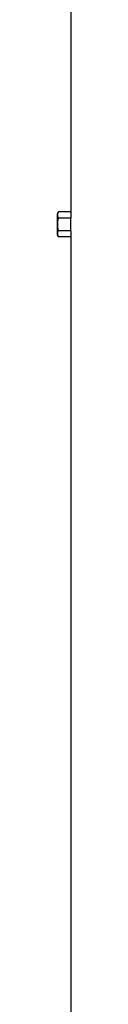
# Model space of a CAD drawing. Header units: millimetres. Extents: x 1339 to 2677, y 253 to 3684.
# Tile 10 of 14: x 1510 to 1522, y 1968 to 2826. Entities that reach past the tile are written whole.
import ezdxf

# ---------------------------------------------------------------- set-up
doc = ezdxf.new("R2010")
doc.units = ezdxf.units.MM

msp = doc.modelspace()

# ---------------------------------------------------------------- linework, layer by layer
at = {"color": 7, "linetype": 'Continuous', "lineweight": 25}
for p, q in [((1522.07, 2897.51), (1522.07, 2658.48)), ((1511.21, 2658.48), (1510.07, 2656.51)), ((1510.07, 2656.51), (1510.07, 2647.51)), ((1522.07, 2658.48), (1511.21, 2658.48)), ((1522.18, 2652.99), (1511.21, 2652.99)), ((1522.18, 2642.02), (1522.18, 2652.99)), ((1510.07, 2647.51), (1510.07, 2638.51)), ((1522.18, 2642.02), (1511.21, 2642.02)), ((1510.07, 2638.51), (1511.21, 2636.54)), ((1522.07, 2636.54), (1511.21, 2636.54)), ((1522.07, 2636.54), (1522.07, 1093.51))]:
    msp.add_line(p, q, dxfattribs=at)
for centre, start_param, end_param in [((1913.57, 2658.48), 3.141593, 3.165861), ((1913.57, 2636.54), 3.117325, 3.141593)]:
    msp.add_ellipse(centre, major_axis=(391.5, 0), ratio=0.57735, start_param=start_param, end_param=end_param, dxfattribs=at)
for points, knots in [([(1511.21, 2658.48), (1510.95, 2658.03), (1510.73, 2657.58), (1510.44, 2656.66), (1510.36, 2656.2), (1510.36, 2655.5), (1510.38, 2655.27), (1510.45, 2654.81), (1510.51, 2654.58), (1510.73, 2653.89), (1510.95, 2653.44), (1511.21, 2652.99)], [0, 0, 0, 0, 0.25, 0.25, 0.5, 0.5, 0.625, 0.625, 0.75, 0.75, 1, 1, 1, 1]), ([(1511.21, 2652.99), (1510.95, 2652.1), (1510.73, 2651.18), (1510.44, 2649.35), (1510.36, 2648.43), (1510.36, 2646.58), (1510.44, 2645.64), (1510.74, 2643.81), (1510.95, 2642.91), (1511.21, 2642.02)], [0, 0, 0, 0, 0.25, 0.25, 0.5, 0.5, 0.75, 0.75, 1, 1, 1, 1]), ([(1511.21, 2642.02), (1510.96, 2641.54), (1510.47, 2640.58), (1510.28, 2639.16), (1510.55, 2637.79), (1510.99, 2636.96), (1511.21, 2636.54)], [0, 0, 0, 0, 0.264603, 0.534955, 0.765342, 1, 1, 1, 1])]:
    msp.add_open_spline(points, degree=3, knots=knots, dxfattribs=at)

doc.saveas('drawing.dxf')
